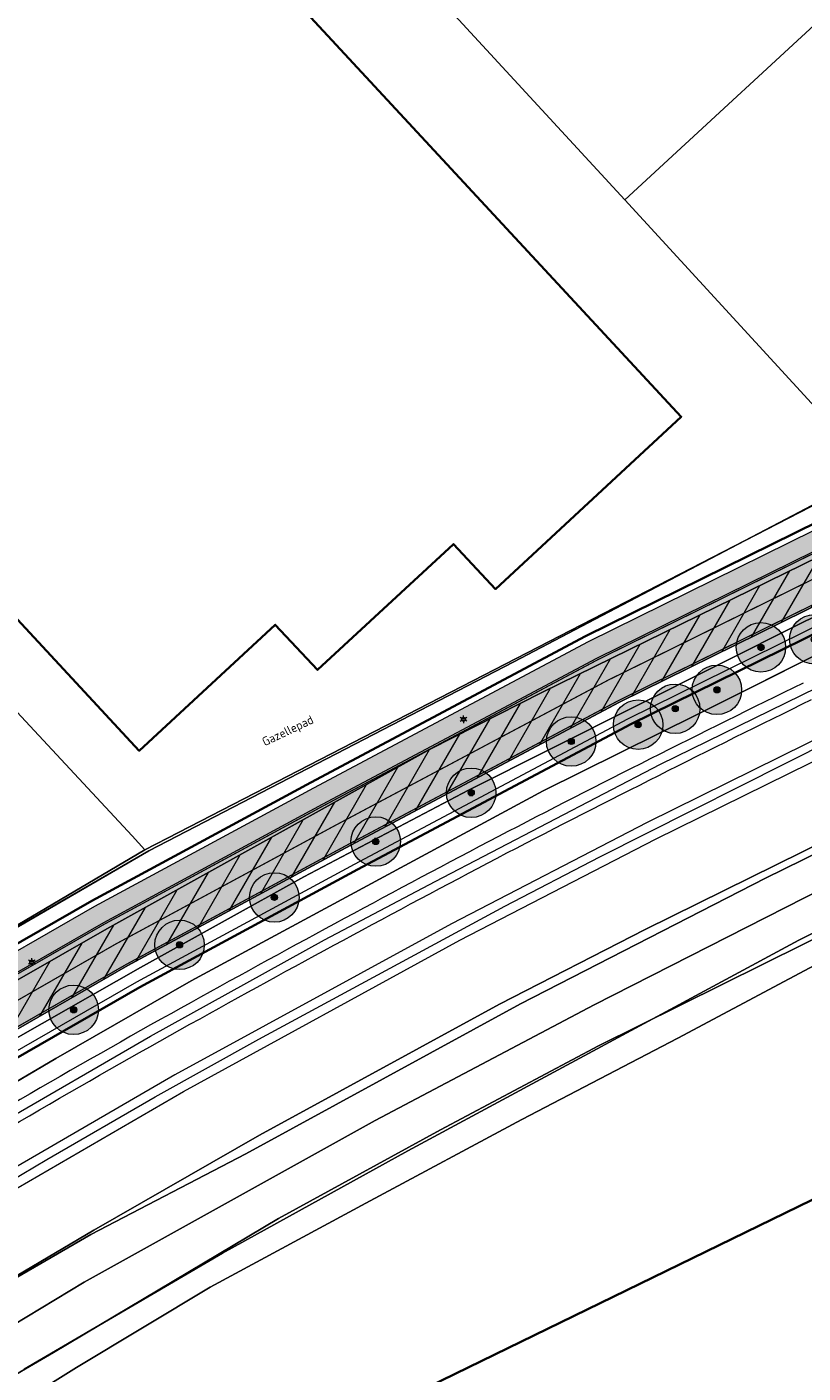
# Model space of a CAD drawing. Header units: metres. Extents: x 163628 to 167676, y 402708 to 405373.
# Tile 37 of 256: x 164325 to 164388, y 403335 to 403444. Entities that reach past the tile are written whole.
import ezdxf
from ezdxf.enums import TextEntityAlignment as Align

# ---------------------------------------------------------------- set-up
doc = ezdxf.new("R2010")
doc.units = ezdxf.units.M
doc.linetypes.add('X-CA190022.004-UO-DWM_Snelfietsroute$0$1-2', pattern=[3, 0, -2, 1])
doc.layers.get('0').update_dxf_attribs({"lineweight": 25})
doc.layers.add('X-CA190022.004-UO-ARC_Arcering$0$N-GV-GR-GRAS-A-200 GRASMENGSEL 01 KRUIDENMENGSEL', color=44, linetype='Continuous', lineweight=18, transparency=0.5)
doc.layers.add('X-CA190022.004-UO-ARC_Arcering$0$N-WE-VH-VERHARDING_ASFALT_ROOD-A', color=232, linetype='Continuous', lineweight=0, transparency=0.5)
for name, color, linetype, lineweight in [('X-CA190022.004-UO-ARC_Arcering$0$N-WE-VH-VERHARDINGS_DEKLAAGVERVANGING-A', 250, 'Continuous', 20), ('X-CA190022.004-UO-BGT_Ondergrond$0$GE_201_SHDHek_Lijn_GEM', 253, 'X-CA190022.004-UO-BGT_Ondergrond$0$Hekwerk', 9), ('X-CA190022.004-UO-BGT_Ondergrond$0$GE_244_Taludlijn_Lijn_GEM', 253, 'Continuous', 9), ('X-CA190022.004-UO-BGT_Ondergrond$0$GE_251_SPRTrein_as_Lijn_GEM', 253, 'Continuous', 9), ('X-CA190022.004-UO-BGT_Ondergrond$0$GE_316_WGDFietspad_Vlak_GEM', 253, 'Continuous', 9), ('X-CA190022.004-UO-BGT_Ondergrond$0$GE_367_OWGBerm_groenvoorziening_grasenk_GEM', 253, 'Continuous', 9), ('X-CA190022.004-UO-BGT_Ondergrond$0$GE_401_OTDErf_Vlak_GEM', 253, 'Continuous', 9), ('X-CA190022.004-UO-BGT_Ondergrond$0$GE_421_OTDHalfverhard_gravel_Vlak_GEM', 253, 'Continuous', 9), ('X-CA190022.004-UO-BGT_Ondergrond$0$GE_504_WTDWaterloop_sloot_Vlak_GEM', 253, 'Continuous', 9), ('X-CA190022.004-UO-BGT_Ondergrond$0$GE_541_OWTOever_slootkant_Vlak_GEM', 253, 'Continuous', 9), ('X-CA190022.004-UO-BGT_Ondergrond$0$GE_601_PNDgrondvlakpand_Vlak_MV_GEM', 34, 'Continuous', 35), ('X-CA190022.004-UO-BGT_Ondergrond$0$GE_861_PALLichtmast_Punt_GEM', 253, 'Continuous', 9), ('X-CA190022.004-UO-DWM_Snelfietsroute$0$B-WE-VH-KANTVERHARDING-G', 60, 'Continuous', 18), ('X-CA190022.004-UO-DWM_Snelfietsroute$0$N-WE-GW-BERM-G', 90, 'Continuous', 18), ('X-CA190022.004-UO-DWM_Snelfietsroute$0$N-WE-VH-KANTVERHARDING-G', 7, 'Continuous', 18), ('X-CA190022.004-UO-DWM_Snelfietsroute$0$N-WE-VW-MARKERING_LANGS_STREEP_12-G', 7, 'X-CA190022.004-UO-DWM_Snelfietsroute$0$1-2', 35), ('X-CA190022.004-UO-DWM_Snelfietsroute$0$N-WE-VW-MARKERING_LANGS_STREEP_DOORGETROKKEN_010-G', 7, 'Continuous', 18), ('X-CA190022.004-UO-GZM_Werkgrens_v0.1$0$N-WE-KG-GRENS_SYSTEEMGRENS-G', 7, 'X-CA190022.004-UO-GZM_Werkgrens_v0.1$0$KG-OG', 35), ('X-CA190022.004-UO-KAD_Percelen$0$B-WE-KG-GRENS_PERCEEL-GV', 150, 'Continuous', 9), ('X-CA190022.004-UO-TXT_Tekst 1op200$0$X-XX-AL-T35', 7, 'Continuous', 35)]:
    doc.layers.add(name, color=color, linetype=linetype, lineweight=lineweight)
doc.layers.add('X-CA190022.004-UO-DWM_Beplanting$0$B-WE-GR-BOOM-S AFKOMSTIG UIT BOMENBESTAND GEMEENTE', color=252, linetype='Continuous')
doc.layers.add('X-CA190022.004-UO-DWM_Beplanting$0$N-GV-GR-GRAS-A-200', color=7, linetype='Continuous')
doc.styles.add('X-CA190022.004-UO-BGT_Ondergrond$0$NLCS-ISO', font='NLCS-ISO.ttf')
doc.styles.add('X-CA190022.004-UO-TXT_Tekst 1op200$0$NLCS-ISO-M200-T35', font='NLCS-ISO.ttf', dxfattribs={"height": 0.7})
doc.linetypes.add('X-CA190022.004-UO-BGT_Ondergrond$0$Hekwerk', pattern='A,5,-1.5,[2,dgnlstyle-Veghel.shx,S=0.007937,R=0,X=0,Y=0],-1.5', length=8)
doc.linetypes.add('X-CA190022.004-UO-GZM_Werkgrens_v0.1$0$KG-OG', pattern='A,5.5,-1.5,[2,NLCS.SHX,S=0.5,R=0,X=0,Y=0],-1.5', length=8.5)

# ---------------------------------------------------------------- blocks, each defined once
blk = doc.blocks.new('X-CA190022.004-UO-BGT_Ondergrond$0$N-SIE-WEG_LICHTMAST-SO')
h = blk.add_hatch(color=256)
h.paths.add_polyline_path([(1.16, 0.5, 0.658505), (-1.16, 0.5)])
h.paths.add_polyline_path([(-1.16, -0.5, 0.658505), (1.16, -0.5)])
at = {"flags": 128}
for points in [[(-2.19, 1.27), (-1.1, 0.63)], [(-1.16, 0.5), (1.16, 0.5)], [(0, 1.27), (0, 2.53)], [(1.1, 0.63), (2.19, 1.27)], [(-2.19, -1.27), (-1.1, -0.63)], [(-1.16, -0.5), (1.16, -0.5)], [(0, -1.27), (0, -2.53)], [(2.19, -1.27), (1.1, -0.63)]]:
    blk.add_lwpolyline(points, dxfattribs=at)
at = {"ltscale": 0.5}
blk.add_circle((0, 0), 1.27, dxfattribs=at)
at = {"style": 'X-CA190022.004-UO-BGT_Ondergrond$0$NLCS-ISO'}
blk.add_attdef('TYPE', text='', height=1.8, dxfattribs=at).set_placement((0, 2.53), align=Align.BOTTOM_CENTER)
blk = doc.blocks.new('X-CA190022.004-UO-BGT_Ondergrond$0$IMGEOLichtmastpaal')
at = {"xscale": 5, "yscale": 5, "zscale": 5}
blk.add_blockref('X-CA190022.004-UO-BGT_Ondergrond$0$N-SIE-WEG_LICHTMAST-SO', (0, 6.4), dxfattribs=at)
blk = doc.blocks.new('X-CA190022.004-UO-DWM_Beplanting$0$SGR-BOOM_01-SO')
at = {"linetype": 'ByBlock', "lineweight": 18}
h = blk.add_hatch(color=0, dxfattribs=at)
h.dxf.hatch_style = 1
edge = h.paths.add_edge_path()
edge.add_arc((0, 0), 0.25, 0, 360)
at = {"color": 0, "linetype": 'ByBlock', "lineweight": 18}
for radius in [2, 0.25]:
    blk.add_circle((0, 0), radius, dxfattribs=at)
blk = doc.blocks.new('X-CA190022.004-UO-DWM_Beplanting$0$IMGEOBoom')
at = {"transparency": 33554457}
h = blk.add_hatch(color=256, dxfattribs=at)
h.dxf.hatch_style = 1
edge = h.paths.add_edge_path()
edge.add_arc((0, 0), 100, 0, 360)
edge = h.paths.add_edge_path(flags=17)
edge.add_arc((0, 0), 12.5, 0, 360)
h = blk.add_hatch()
h.set_pattern_fill('ANGLE', color=256)
h.set_pattern_definition([(0, (0, 0), (0, 6.985), [5.08, -1.905]), (90, (0, 0), (-6.985, 4e-16), [5.08, -1.905])])
edge = h.paths.add_edge_path(flags=17)
edge.add_arc((0, 0), 12.5, 0, 360)
at = {"layer": 'X-CA190022.004-UO-DWM_Beplanting$0$N-GV-GR-GRAS-A-200'}
h = blk.add_hatch(color=256, dxfattribs=at)
h.dxf.hatch_style = 1
edge = h.paths.add_edge_path(flags=17)
edge.add_arc((0, 0), 12.5, 0, 360)
at = {"xscale": 50, "yscale": 50, "zscale": 50}
blk.add_blockref('X-CA190022.004-UO-DWM_Beplanting$0$SGR-BOOM_01-SO', (0, 0), dxfattribs=at)

msp = doc.modelspace()

# ---------------------------------------------------------------- hatches: boundary and pattern name
at = {"layer": 'X-CA190022.004-UO-ARC_Arcering$0$N-GV-GR-GRAS-A-200 GRASMENGSEL 01 KRUIDENMENGSEL'}
h = msp.add_hatch(dxfattribs=at)
h.set_pattern_fill('AGR-GRAS_02-SO', color=256, scale=0.1, pattern_type=2)
h.set_pattern_definition([(0, (0, 0), (1, 1), [0.25, -0.75]), (0, (0.55, 0.6), (1, 1), [0.25, -0.75]), (90, (0.1, 0.35), (-1, 1), [0.25, -0.75]), (90, (0.5, 0.7), (-1, 1), [0.25, -0.75]), (45, (0.2, 0.7), (0, 1), [0.25, -1.164213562]), (135, (0.55, 0), (-1, 0), [0.25, -1.164213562]), (26.5650512, (0.25, 0.3), (1, 4e-10), [0.25, -1.986067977]), (26.5650512, (0.7, 0.8), (1, 4e-10), [0.25, -1.986067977]), (63.43494882, (0.7, 0), (5e-11, 1), [0.25, -1.986067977]), (63.43494882, (0.25, 0.45), (5e-11, 1), [0.25, -1.986067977]), (63.43494882, (0.6, 0.2), (5e-11, 1), [0.25, -1.986067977]), (116.5650512, (0, 0.55), (-4e-10, 1), [0.25, -1.986067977]), (153.43494882, (0.2, 0.15), (-1, 5e-11), [0.25, -1.986067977])])
edge = h.paths.add_edge_path()
edge.add_line((164426.617, 403420.12), (164425.948, 403421.459))
edge.add_line((164425.948, 403421.459), (164396.651, 403407.199))
edge.add_line((164396.651, 403407.199), (164370.322, 403394.225))
edge.add_line((164370.322, 403394.225), (164348.121, 403382.407))
edge.add_line((164348.121, 403382.407), (164330.425, 403372.846))
edge.add_line((164330.425, 403372.846), (164319.162, 403366.391))
edge.add_line((164319.162, 403366.391), (164296.168, 403352.517))
edge.add_line((164296.168, 403352.517), (164273.361, 403337.807))
edge.add_line((164273.361, 403337.807), (164265.474, 403332.533))
edge.add_line((164265.474, 403332.533), (164256.88, 403326.629))
edge.add_line((164256.88, 403326.629), (164249.633, 403321.48))
edge.add_line((164249.633, 403321.48), (164244.343, 403317.721))
edge.add_line((164244.343, 403317.721), (164240.156, 403314.657))
edge.add_line((164240.156, 403314.657), (164232.707, 403309.203))
edge.add_line((164232.707, 403309.203), (164214.782, 403295.659))
edge.add_line((164214.782, 403295.659), (164201.6, 403285.197))
edge.add_arc((164265.938, 403204.125), 103.5, 128.43539, 130.6698)
edge.add_line((164198.488, 403282.627), (164199.761, 403281.076))
edge.add_line((164199.761, 403281.076), (164205.032, 403285.787))
edge.add_arc((164271.675, 403211.231), 100, 128.43539, 131.79221, ccw=False)
edge.add_line((164209.512, 403289.561), (164215.701, 403294.473))
edge.add_line((164215.701, 403294.473), (164233.603, 403308))
edge.add_line((164233.603, 403308), (164241.042, 403313.446))
edge.add_line((164241.042, 403313.446), (164245.22, 403316.504))
edge.add_line((164245.22, 403316.504), (164250.502, 403320.258))
edge.add_line((164250.502, 403320.258), (164257.739, 403325.399))
edge.add_line((164257.739, 403325.399), (164266.316, 403331.291))
edge.add_line((164266.316, 403331.291), (164274.184, 403336.553))
edge.add_line((164274.184, 403336.553), (164296.962, 403351.244))
edge.add_line((164296.962, 403351.244), (164319.922, 403365.098))
edge.add_line((164319.922, 403365.098), (164331.155, 403371.535))
edge.add_line((164331.155, 403371.535), (164348.829, 403381.085))
edge.add_line((164348.829, 403381.085), (164371.006, 403392.89))
edge.add_line((164371.006, 403392.89), (164397.311, 403405.852))
edge.add_line((164397.311, 403405.852), (164426.617, 403420.12))
at = {"layer": 'X-CA190022.004-UO-ARC_Arcering$0$N-WE-VH-VERHARDING_ASFALT_ROOD-A'}
h = msp.add_hatch(color=256, dxfattribs=at)
h.dxf.hatch_style = 1
edge = h.paths.add_edge_path()
edge.add_line((164205.032, 403285.787), (164199.761, 403281.076))
edge.add_line((164199.761, 403281.076), (164215.89, 403293.75))
edge.add_line((164215.89, 403293.75), (164233.83, 403307.49))
edge.add_line((164233.83, 403307.49), (164241.48, 403312.985))
edge.add_line((164241.48, 403312.985), (164250.861, 403319.723))
edge.add_line((164250.861, 403319.723), (164258.18, 403324.98))
edge.add_line((164258.18, 403324.98), (164274.64, 403336.2))
edge.add_line((164274.64, 403336.2), (164297.05, 403350.58))
edge.add_line((164297.05, 403350.58), (164320.04, 403364.53))
edge.add_line((164320.04, 403364.53), (164331.41, 403371.01))
edge.add_line((164331.41, 403371.01), (164357.53, 403385.53))
edge.add_line((164357.53, 403385.53), (164366.62, 403390.14))
edge.add_line((164366.62, 403390.14), (164389.014, 403401.122))
edge.add_line((164389.014, 403401.122), (164392.63, 403402.895))
edge.add_line((164392.63, 403402.895), (164397.33, 403405.2))
edge.add_line((164397.33, 403405.2), (164426.876, 403419.598))
edge.add_line((164426.876, 403419.598), (164426.617, 403420.12))
edge.add_line((164426.617, 403420.12), (164397.311, 403405.852))
edge.add_line((164397.311, 403405.852), (164371.006, 403392.89))
edge.add_line((164371.006, 403392.89), (164348.829, 403381.085))
edge.add_line((164348.829, 403381.085), (164331.155, 403371.535))
edge.add_line((164331.155, 403371.535), (164319.922, 403365.098))
edge.add_line((164319.922, 403365.098), (164296.962, 403351.244))
edge.add_line((164296.962, 403351.244), (164274.184, 403336.553))
edge.add_line((164274.184, 403336.553), (164266.316, 403331.291))
edge.add_line((164266.316, 403331.291), (164257.739, 403325.399))
edge.add_line((164257.739, 403325.399), (164250.502, 403320.258))
edge.add_line((164250.502, 403320.258), (164245.22, 403316.504))
edge.add_line((164245.22, 403316.504), (164241.042, 403313.446))
edge.add_line((164241.042, 403313.446), (164233.603, 403308))
edge.add_line((164233.603, 403308), (164215.701, 403294.473))
edge.add_line((164215.701, 403294.473), (164209.512, 403289.561))
edge.add_arc((164271.675, 403211.231), 100, 128.43539, 131.79221)
h = msp.add_hatch(color=256, dxfattribs=at)
h.dxf.hatch_style = 1
edge = h.paths.add_edge_path()
edge.add_line((164260.03, 403322.12), (164268.56, 403327.98))
edge.add_line((164268.56, 403327.98), (164276.38, 403333.21))
edge.add_line((164276.38, 403333.21), (164299.08, 403347.85))
edge.add_line((164299.08, 403347.85), (164321.95, 403361.65))
edge.add_line((164321.95, 403361.65), (164333.1, 403368.04))
edge.add_line((164333.1, 403368.04), (164350.72, 403377.56))
edge.add_line((164350.72, 403377.56), (164372.83, 403389.33))
edge.add_line((164372.83, 403389.33), (164399.07, 403402.26))
edge.add_line((164399.07, 403402.26), (164428.406, 403416.543))
edge.add_line((164428.406, 403416.543), (164426.876, 403419.598))
edge.add_line((164426.876, 403419.598), (164397.33, 403405.2))
edge.add_line((164397.33, 403405.2), (164392.63, 403402.895))
edge.add_line((164392.63, 403402.895), (164389.014, 403401.122))
edge.add_line((164389.014, 403401.122), (164366.62, 403390.14))
edge.add_line((164366.62, 403390.14), (164357.53, 403385.53))
edge.add_line((164357.53, 403385.53), (164331.41, 403371.01))
edge.add_line((164331.41, 403371.01), (164320.04, 403364.53))
edge.add_line((164320.04, 403364.53), (164297.05, 403350.58))
edge.add_line((164297.05, 403350.58), (164274.64, 403336.2))
edge.add_line((164274.64, 403336.2), (164258.18, 403324.98))
edge.add_line((164258.18, 403324.98), (164250.861, 403319.723))
edge.add_line((164250.861, 403319.723), (164241.48, 403312.985))
edge.add_line((164241.48, 403312.985), (164233.83, 403307.49))
edge.add_line((164233.83, 403307.49), (164215.89, 403293.75))
edge.add_line((164215.89, 403293.75), (164199.772, 403281.084))
edge.add_line((164199.772, 403281.084), (164199.761, 403281.075))
edge.add_line((164199.761, 403281.075), (164201.964, 403278.372))
edge.add_arc((164265.803, 403204.017), 98, 128.43539, 130.64892, ccw=False)
edge.add_line((164204.884, 403280.782), (164218.15, 403291.31))
edge.add_line((164218.15, 403291.31), (164235.99, 403304.79))
edge.add_line((164235.99, 403304.79), (164243.405, 403310.219))
edge.add_line((164243.405, 403310.219), (164247.56, 403313.26))
edge.add_line((164247.56, 403313.26), (164252.819, 403316.997))
edge.add_line((164252.819, 403316.997), (164260.03, 403322.12))
at = {"layer": 'X-CA190022.004-UO-ARC_Arcering$0$N-WE-VH-VERHARDINGS_DEKLAAGVERVANGING-A'}
h = msp.add_hatch(dxfattribs=at)
h.set_pattern_fill('AVH-ASFALT_B', color=256, angle=15, pattern_type=2)
h.set_pattern_definition([(60, (0, 0), (-1.2990381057, 0.75), [])])
h.paths.add_polyline_path([(164260.03, 403322.12), (164268.56, 403327.98), (164276.38, 403333.21), (164299.08, 403347.85), (164321.95, 403361.65), (164333.1, 403368.04), (164350.72, 403377.56), (164372.83, 403389.33), (164399.07, 403402.26), (164428.392, 403416.535), (164426.876, 403419.598), (164397.33, 403405.2), (164392.63, 403402.895), (164389.014, 403401.122), (164366.62, 403390.14), (164357.53, 403385.53), (164331.41, 403371.01), (164320.04, 403364.53), (164297.05, 403350.58), (164274.64, 403336.2), (164258.18, 403324.98), (164250.861, 403319.723), (164241.48, 403312.985), (164233.83, 403307.49), (164215.89, 403293.75), (164199.772, 403281.084), (164199.761, 403281.075), (164201.916, 403278.427), (164218.15, 403291.31), (164235.99, 403304.79), (164243.405, 403310.219), (164247.56, 403313.26), (164252.819, 403316.997)])

# ---------------------------------------------------------------- linework, layer by layer
at = {"layer": 'X-CA190022.004-UO-BGT_Ondergrond$0$GE_201_SHDHek_Lijn_GEM'}
for p, q in [((164390.724, 403406.448), (164387.358, 403404.682)), ((164387.358, 403404.682), (164364.293, 403392.58)), ((164364.293, 403392.58), (164334.793, 403377.305)), ((164298.889, 403356.556), (164334.793, 403377.305))]:
    msp.add_line(p, q, dxfattribs=at)
at = {"layer": 'X-CA190022.004-UO-BGT_Ondergrond$0$GE_244_Taludlijn_Lijn_GEM'}
for p, q in [((164393.255, 403395.423), (164379.112, 403388.334)), ((164379.112, 403388.334), (164366.676, 403382.161)), ((164366.676, 403382.161), (164338.225, 403366.811)), ((164338.225, 403366.811), (164327.291, 403360.547)), ((164327.291, 403360.547), (164306.875, 403348.529))]:
    msp.add_line(p, q, dxfattribs=at)
at = {"layer": 'X-CA190022.004-UO-BGT_Ondergrond$0$GE_251_SPRTrein_as_Lijn_GEM'}
for p, q in [((164376.138, 403384.314), (164401.452, 403396.727)), ((164402.38, 403393.08), (164375.07, 403379.6)), ((164375.73, 403378.27), (164404.05, 403392.21)), ((164371.252, 403376.822), (164391.745, 403387.167)), ((164357.934, 403374.849), (164376.138, 403384.314)), ((164375.07, 403379.6), (164359.26, 403371.41)), ((164359.94, 403370.09), (164375.73, 403378.27)), ((164363.56, 403372.856), (164371.252, 403376.822)), ((164349.002, 403370.113), (164357.934, 403374.849)), ((164343.685, 403362.105), (164363.56, 403372.856)), ((164359.26, 403371.41), (164336.9, 403359.22)), ((164334.917, 403362.328), (164349.002, 403370.113)), ((164337.59, 403357.87), (164359.94, 403370.09)), ((164316.649, 403351.747), (164334.917, 403362.328)), ((164335.298, 403357.438), (164343.685, 403362.105)), ((164336.9, 403359.22), (164319.39, 403349.06)), ((164320.13, 403347.75), (164337.59, 403357.87)), ((164326.564, 403352.38), (164335.298, 403357.438)), ((164319.9, 403348.447), (164326.564, 403352.38))]:
    msp.add_line(p, q, dxfattribs=at)
for centre, radius, start, end in [((164925.145, 402292.772), 1222.583, 116.079785, 117.371885), ((164901.043, 402352.322), 1158.634, 117.667392, 119.063343), ((164694.206, 402723.167), 734.01, 119.012989, 121.346459)]:
    msp.add_arc(centre, radius, start, end, dxfattribs=at)
at = {"layer": 'X-CA190022.004-UO-BGT_Ondergrond$0$GE_251_SPRTrein_as_Lijn_GEM', "extrusion": (0, 0, -1)}
for centre, radius, start, end in [((-164921.519, 402299.91), 1213.078, 62.625398, 63.926335), ((-164901.935, 402350.657), 1159.024, 60.93806, 62.331573), ((-164694.789, 402722.208), 733.63, 58.653387, 60.983588)]:
    msp.add_arc(centre, radius, start, end, dxfattribs=at)
at = {"layer": 'X-CA190022.004-UO-BGT_Ondergrond$0$GE_316_WGDFietspad_Vlak_GEM', "flags": 128}
for points in [[(164320.04, 403364.53), (164331.41, 403371.01), (164357.53, 403385.53), (164366.62, 403390.14), (164389.014, 403401.122), (164392.63, 403402.895), (164397.33, 403405.2), (164445.43, 403428.64), (164451.991, 403431.556), (164460.333, 403435.32), (164470.225, 403439.862)], [(164446.97, 403425.58), (164399.07, 403402.26), (164372.83, 403389.33), (164350.72, 403377.56), (164333.1, 403368.04), (164321.95, 403361.65)]]:
    msp.add_lwpolyline(points, dxfattribs=at)
at = {"layer": 'X-CA190022.004-UO-BGT_Ondergrond$0$GE_367_OWGBerm_groenvoorziening_grasenk_GEM', "flags": 128}
for points in [[(164130.346, 403241.79), (164158.219, 403255.139), (164171.084, 403263.999), (164179.494, 403270.177), (164194.84, 403282.196), (164211.087, 403295.268), (164231.111, 403310.634), (164235.52, 403313.512), (164245.67, 403321.126), (164272.398, 403339.903), (164288.143, 403349.736), (164298.889, 403356.556), (164334.793, 403377.305), (164364.293, 403392.58), (164387.358, 403404.682), (164390.724, 403406.448), (164393.105, 403407.697), (164407.616, 403414.349), (164425.803, 403423.104), (164434.433, 403427.217), (164453.635, 403436.286), (164460.737, 403439.749), (164463.143, 403440.873), (164465.039, 403441.76)], [(164136.762, 403226.328), (164137.681, 403227.058), (164154.717, 403240.595), (164179.581, 403260.655), (164183.17, 403263.55), (164218.15, 403291.31), (164235.99, 403304.79), (164243.405, 403310.219), (164247.56, 403313.26), (164252.819, 403316.997), (164260.03, 403322.12), (164268.56, 403327.98), (164276.38, 403333.21), (164299.08, 403347.85), (164321.95, 403361.65), (164333.1, 403368.04), (164350.72, 403377.56), (164372.83, 403389.33), (164399.07, 403402.26), (164446.97, 403425.58), (164458.26, 403430.62), (164461.749, 403432.244), (164473.316, 403437.484)], [(164453.447, 403426.482), (164418.343, 403407.883), (164405.774, 403401.616), (164393.255, 403395.423), (164379.112, 403388.334), (164366.676, 403382.161), (164338.225, 403366.811), (164327.291, 403360.547), (164306.875, 403348.529), (164295.285, 403341.33), (164281.893, 403332.496), (164265.634, 403321.347), (164239.848, 403303.124), (164224.258, 403291.345), (164208.266, 403279.037), (164194.822, 403268.535), (164179.256, 403255.889), (164165.951, 403244.025), (164160.088, 403238.658), (164155.081, 403234.074), (164150.561, 403230.11), (164146.709, 403226.642), (164139.364, 403219.716), (164136.597, 403223.292)], [(164389.014, 403401.122), (164366.62, 403390.14), (164357.53, 403385.53), (164331.41, 403371.01), (164320.04, 403364.53), (164297.05, 403350.58), (164274.64, 403336.2), (164258.18, 403324.98), (164250.861, 403319.723), (164241.48, 403312.985), (164233.83, 403307.49), (164215.89, 403293.75), (164180.78, 403266.16), (164177.34, 403263.403), (164135.461, 403229.835)]]:
    msp.add_lwpolyline(points, dxfattribs=at)
at = {"layer": 'X-CA190022.004-UO-BGT_Ondergrond$0$GE_401_OTDErf_Vlak_GEM', "flags": 128}
for points in [[(164434.276, 403477.925), (164461.218, 403445.485), (164460.688, 403445.214), (164463.143, 403440.873), (164460.737, 403439.749), (164453.635, 403436.286), (164434.433, 403427.217), (164425.803, 403423.104), (164407.616, 403414.349), (164393.105, 403407.697), (164390.724, 403406.448), (164387.358, 403404.682), (164364.293, 403392.58), (164334.793, 403377.305), (164298.889, 403356.556)], [(164324.941, 403472.921), (164328.248, 403469.259), (164326.527, 403467.702), (164377.823, 403412.386)], [(164377.823, 403412.386), (164362.8, 403398.461), (164359.407, 403402.101), (164348.416, 403391.933), (164345.006, 403395.58), (164334.018, 403385.402), (164286.097, 403437.089), (164297.464, 403447.604), (164300.856, 403443.981), (164309.119, 403451.645), (164306.521, 403454.412), (164307.826, 403458.598), (164306.585, 403458.988), (164306.434, 403458.565)], [(164318.271, 403328.928), (164328.944, 403335.567), (164339.738, 403342.06), (164352.683, 403349.048), (164364.941, 403355.617), (164377.549, 403362.178), (164391.056, 403369.382), (164407.491, 403377.871), (164427.97, 403388.858), (164441.975, 403395.917), (164452.283, 403401.37), (164453.126, 403403.335), (164455.882, 403405.808), (164461.191, 403409.172), (164471.709, 403413.607), (164476.252, 403415.868), (164480.879, 403417.646)], [(164459.34, 403244.36), (164458.98, 403249.35), (164451.064, 403357.976), (164450.697, 403362.962), (164410.791, 403360.027), (164331.744, 403321.501), (164292.812, 403296.784), (164225.762, 403249.94), (164227.415, 403227.365)]]:
    msp.add_lwpolyline(points, dxfattribs=at)
at = {"layer": 'X-CA190022.004-UO-BGT_Ondergrond$0$GE_421_OTDHalfverhard_gravel_Vlak_GEM', "flags": 128}
for points in [[(164165.951, 403244.025), (164179.256, 403255.889), (164194.822, 403268.535), (164208.266, 403279.037), (164224.258, 403291.345), (164239.848, 403303.124), (164265.634, 403321.347), (164281.893, 403332.496), (164295.285, 403341.33), (164306.875, 403348.529), (164327.291, 403360.547), (164338.225, 403366.811), (164366.676, 403382.161), (164379.112, 403388.334), (164393.255, 403395.423), (164405.774, 403401.616), (164418.343, 403407.883), (164453.447, 403426.482), (164456.675, 403428.038), (164465.477, 403431.918), (164467.948, 403432.656), (164471.335, 403432.326), (164477.915, 403429.509), (164481.182, 403421.899)], [(164404.334, 403384.783), (164384.642, 403375.1), (164364.838, 403364.953), (164342.639, 403352.83), (164330.106, 403346.329), (164315.411, 403337.796), (164302.589, 403329.694), (164285.963, 403319.072), (164259.141, 403300.844), (164240.695, 403287.173), (164226.591, 403277.023), (164223.622, 403274.491), (164224.049, 403271.077), (164224.138, 403270.362), (164225.375, 403268.806), (164226.075, 403268.805), (164227.824, 403268.802), (164227.882, 403268.47), (164227.888, 403268.434), (164227.015, 403267.798), (164221.145, 403263.518), (164216.401, 403260.06), (164212.253, 403256.524), (164173.052, 403207.658)]]:
    msp.add_lwpolyline(points, dxfattribs=at)
at = {"layer": 'X-CA190022.004-UO-BGT_Ondergrond$0$GE_504_WTDWaterloop_sloot_Vlak_GEM', "flags": 128}
for points in [[(164306.38, 403328.462), (164329.572, 403342.458), (164353.085, 403355.54), (164370.775, 403364.872), (164389.322, 403374.292), (164407.628, 403383.327), (164425.126, 403392.066), (164436.189, 403397.516), (164440.108, 403399.462), (164441.025, 403397.721), (164431.907, 403393.079), (164418.83, 403386.562), (164404.407, 403378.75), (164387.325, 403370.106)], [(164387.325, 403370.106), (164355.733, 403353.081), (164340.757, 403344.812), (164324.724, 403335.424)]]:
    msp.add_lwpolyline(points, dxfattribs=at)
at = {"layer": 'X-CA190022.004-UO-BGT_Ondergrond$0$GE_541_OWTOever_slootkant_Vlak_GEM', "flags": 128}
for points in [[(164315.411, 403337.796), (164330.106, 403346.329), (164342.639, 403352.83), (164364.838, 403364.953), (164384.642, 403375.1), (164404.334, 403384.783), (164435.646, 403400.325), (164438.845, 403401.859), (164440.108, 403399.462), (164436.189, 403397.516), (164425.126, 403392.066), (164407.628, 403383.327), (164389.322, 403374.292), (164370.775, 403364.872), (164353.085, 403355.54), (164329.572, 403342.458), (164306.38, 403328.462)], [(164324.724, 403335.424), (164340.757, 403344.812), (164355.733, 403353.081), (164387.325, 403370.106), (164404.407, 403378.75), (164418.83, 403386.562), (164431.907, 403393.079), (164441.025, 403397.721), (164441.975, 403395.917)], [(164441.975, 403395.917), (164427.97, 403388.858), (164407.491, 403377.871), (164391.056, 403369.382), (164377.549, 403362.178), (164364.941, 403355.617), (164352.683, 403349.048), (164339.738, 403342.06), (164328.944, 403335.567), (164318.271, 403328.928)]]:
    msp.add_lwpolyline(points, dxfattribs=at)
at = {"layer": 'X-CA190022.004-UO-BGT_Ondergrond$0$GE_601_PNDgrondvlakpand_Vlak_MV_GEM', "flags": 128}
for points in [[(164324.941, 403472.921), (164328.248, 403469.259), (164326.527, 403467.702), (164377.823, 403412.386), (164362.8, 403398.461), (164359.407, 403402.101), (164348.416, 403391.933), (164345.006, 403395.58), (164334.018, 403385.402), (164286.097, 403437.089), (164297.464, 403447.604), (164300.856, 403443.981), (164309.119, 403451.645), (164306.521, 403454.412), (164307.826, 403458.598), (164306.585, 403458.988), (164306.434, 403458.565)], [(164451.064, 403357.976), (164458.98, 403249.35), (164459.34, 403244.36), (164453.748, 403243.95), (164453.34, 403243.92), (164337.868, 403235.458), (164335.639, 403265.866), (164304.86, 403263.604), (164305.46, 403255.426), (164303.66, 403253.318), (164305.028, 403234.668), (164297.717, 403234.125), (164297.797, 403232.527), (164272.587, 403230.678), (164261.787, 403229.886), (164227.415, 403227.365), (164225.762, 403249.94), (164292.812, 403296.784), (164331.744, 403321.501), (164410.791, 403360.027), (164450.697, 403362.962), (164451.064, 403357.976)]]:
    msp.add_lwpolyline(points, dxfattribs=at)
at = {"layer": 'X-CA190022.004-UO-DWM_Snelfietsroute$0$B-WE-VH-KANTVERHARDING-G', "flags": 128}
msp.add_lwpolyline([(164426.876, 403419.598), (164397.33, 403405.2), (164392.63, 403402.895), (164389.014, 403401.122), (164366.62, 403390.14), (164357.53, 403385.53), (164331.41, 403371.01), (164320.04, 403364.53), (164297.05, 403350.58), (164274.64, 403336.2), (164258.18, 403324.98), (164250.861, 403319.723), (164241.48, 403312.985), (164233.83, 403307.49), (164215.89, 403293.75), (164199.761, 403281.076)], dxfattribs=at)
msp.add_lwpolyline([(164201.986, 403278.39, -0.0095851), (164204.884, 403280.782), (164218.15, 403291.31), (164235.99, 403304.79), (164243.405, 403310.219), (164247.56, 403313.26), (164252.819, 403316.997), (164260.03, 403322.12), (164268.56, 403327.98), (164276.38, 403333.21), (164299.08, 403347.85), (164321.95, 403361.65), (164333.1, 403368.04), (164350.72, 403377.56), (164372.83, 403389.33), (164399.07, 403402.26), (164428.407, 403416.543)], format="xyb", dxfattribs=at)
at = {"layer": 'X-CA190022.004-UO-DWM_Snelfietsroute$0$N-WE-GW-BERM-G', "flags": 128}
for points in [[(164198.488, 403282.627, -0.0097498), (164201.6, 403285.197), (164214.782, 403295.659), (164232.707, 403309.203), (164240.156, 403314.657), (164244.343, 403317.721), (164249.633, 403321.48), (164256.88, 403326.629), (164265.474, 403332.533), (164273.361, 403337.807), (164296.168, 403352.517), (164319.162, 403366.391), (164330.425, 403372.846), (164348.121, 403382.407), (164370.322, 403394.225), (164396.651, 403407.199), (164426.052, 403421.511)], [(164202.941, 403277.234, -0.0096587), (164205.816, 403279.607), (164219.068, 403290.124), (164236.885, 403303.586), (164244.291, 403309.009), (164248.437, 403312.043), (164253.688, 403315.774), (164260.889, 403320.89), (164269.402, 403326.738), (164277.203, 403331.956), (164299.874, 403346.577), (164322.71, 403360.357), (164333.83, 403366.729), (164351.429, 403376.238), (164373.514, 403387.995), (164399.73, 403400.913), (164429.166, 403415.242)]]:
    msp.add_lwpolyline(points, format="xyb", dxfattribs=at)
at = {"layer": 'X-CA190022.004-UO-DWM_Snelfietsroute$0$N-WE-VH-KANTVERHARDING-G', "flags": 128}
msp.add_lwpolyline([(164199.761, 403281.076), (164205.032, 403285.787, -0.0146479), (164209.512, 403289.561), (164215.701, 403294.473), (164233.603, 403308), (164241.042, 403313.446), (164245.22, 403316.504), (164250.502, 403320.258), (164257.739, 403325.399), (164266.316, 403331.291), (164274.184, 403336.553), (164296.962, 403351.244), (164319.922, 403365.098), (164331.155, 403371.535), (164348.829, 403381.085), (164371.006, 403392.89), (164397.311, 403405.852), (164426.621, 403420.122)], format="xyb", dxfattribs=at)
at = {"layer": 'X-CA190022.004-UO-DWM_Snelfietsroute$0$N-WE-VW-MARKERING_LANGS_STREEP_12-G', "linetype": 'X-CA190022.004-UO-DWM_Snelfietsroute$0$1-2', "const_width": 0.1, "flags": 128}
msp.add_lwpolyline([(164200.717, 403279.928, -0.0099213), (164203.775, 403282.456), (164216.925, 403292.891), (164234.796, 403306.395), (164242.223, 403311.833), (164246.39, 403314.882), (164251.661, 403318.627), (164258.885, 403323.76), (164267.438, 403329.636), (164275.282, 403334.882), (164298.021, 403349.547), (164320.936, 403363.374), (164332.127, 403369.788), (164349.775, 403379.323), (164371.918, 403391.11), (164398.19, 403404.056), (164413.441, 403411.481)], format="xyb", dxfattribs=at)
at = {"layer": 'X-CA190022.004-UO-DWM_Snelfietsroute$0$N-WE-VW-MARKERING_LANGS_STREEP_DOORGETROKKEN_010-G', "const_width": 0.1, "flags": 128}
msp.add_lwpolyline([(164199.861, 403280.964), (164205.129, 403285.672, -0.0146479), (164209.609, 403289.447), (164215.793, 403294.354), (164233.692, 403307.879), (164241.131, 403313.325), (164245.308, 403316.383), (164250.589, 403320.135), (164257.825, 403325.276), (164266.4, 403331.167), (164274.266, 403336.428), (164297.042, 403351.117), (164319.998, 403364.969), (164331.227, 403371.404), (164348.9, 403380.953), (164371.074, 403392.757), (164397.376, 403405.718), (164426.786, 403420.033)], format="xyb", dxfattribs=at)
msp.add_lwpolyline([(164428.327, 403416.67), (164399.004, 403402.395), (164372.762, 403389.464), (164350.649, 403377.692), (164333.027, 403368.171), (164321.874, 403361.779), (164299.001, 403347.977), (164276.298, 403333.335), (164268.476, 403328.104), (164259.944, 403322.243), (164252.732, 403317.119), (164247.472, 403313.382), (164243.316, 403310.34), (164235.9, 403304.91), (164218.058, 403291.429), (164201.823, 403278.545)], dxfattribs=at)
at = {"layer": 'X-CA190022.004-UO-GZM_Werkgrens_v0.1$0$N-WE-KG-GRENS_SYSTEEMGRENS-G', "ltscale": 0.2, "flags": 128}
msp.add_lwpolyline([(164202.447, 403276.261, -0.0070141), (164204.684, 403278.194), (164207.732, 403280.631), (164216.351, 403287.471), (164219.004, 403289.434), (164219.375, 403289.729), (164237.184, 403303.185), (164244.587, 403308.605), (164248.73, 403311.638), (164253.977, 403315.367), (164261.175, 403320.48), (164269.682, 403326.324), (164277.478, 403331.538), (164300.139, 403346.153), (164322.964, 403359.926), (164334.073, 403366.292), (164351.665, 403375.797), (164373.742, 403387.55), (164399.95, 403400.464), (164429.28, 403414.743), (164430.124, 403415.141), (164430.948, 403415.506), (164431.777, 403415.846), (164432.615, 403416.161), (164433.462, 403416.453), (164434.316, 403416.72), (164435.176, 403416.962), (164436.043, 403417.179), (164436.306, 403417.259, -0.0998207), (164451.982, 403417.179, 0.1310872), (164471.53, 403420.948), (164482.533, 403426.243), (164490.693, 403418.8), (164492.586, 403419.707), (164495.404, 403416.53, -0.0101004), (164498.074, 403413.536), (164499.385, 403412.005), (164502.276, 403408.653), (164509.274, 403412.948), (164511.768, 403416.461), (164509.186, 403420.201, -0.1750361), (164509.321, 403422.135, -0.1801291), (164510.517, 403423.431), (164518.825, 403427.315), (164545.03, 403439.927), (164571.695, 403452.754), (164577.955, 403456.064), (164591.472, 403464.142), (164595.446, 403466.159), (164599.431, 403468.182), (164600.854, 403468.863), (164605.94, 403471.242), (164622.016, 403477.758), (164627.273, 403479.889), (164631.947, 403481.905), (164633.267, 403482.539, 0.0847777), (164642.609, 403485.38), (164759.332, 403541.386), (164770.974, 403544.815), (164773.272, 403545.397), (164787.887, 403542.29), (164789.899, 403542.38), (164793.252, 403543.048), (164800.24, 403546.814), (164803.671, 403549.366), (164804.774, 403550.36), (164806.983, 403547.387), (164807.907, 403546.199), (164811.87, 403549.281), (164810.953, 403550.46), (164809.512, 403552.406), (164808.343, 403553.575), (164810.024, 403555.089), (164807.827, 403558.012), (164809.834, 403559.516, 0.0871986), (164816.707, 403566.833, -0.1361887), (164825.151, 403574.239), (164897.952, 403609.34), (164931.093, 403625.32), (165054.784, 403684.96), (165123.155, 403717.926), (165148.566, 403730.033), (165175.654, 403740.478), (165188.146, 403744.824), (165187.632, 403748.092), (165185.258, 403754.932), (165180.038, 403753.689, 0.0278458), (165177.051, 403752.466), (165119.698, 403725.141), (165051.309, 403692.167), (164927.618, 403632.527), (164894.477, 403616.547), (164821.676, 403581.445, 0.1361887), (164810.016, 403571.218, -0.0871986), (164805.039, 403565.919), (164803.02, 403564.408), (164799.415, 403569.204), (164798.615, 403568.604), (164797.815, 403568.006), (164797.216, 403568.806), (164793.371, 403565.926), (164793.97, 403565.126), (164792.376, 403563.932), (164795.885, 403559.064, -0.2015476), (164780.097, 403554.057, 0.0756556), (164771.169, 403553.982, -0.0097546), (164764.075, 403552.536), (164754.286, 403547.799), (164747.474, 403544.606), (164708.34, 403525.583), (164686.218, 403515.365), (164675.148, 403509.865), (164663.524, 403504.258), (164644.327, 403495.071), (164639.493, 403492.723), (164638.201, 403492.127, -0.2018183), (164621.846, 403491.8, 0.2094979), (164598.58, 403490.973), (164556.157, 403470.566), (164536.299, 403461.008), (164516.318, 403451.408), (164508.232, 403447.512), (164500.187, 403443.642), (164497.203, 403443.008), (164495.09, 403442.274, 0.1307945), (164492.913, 403444.811), (164488.435, 403447.885), (164494.899, 403449.835), (164490.315, 403452.233), (164484.484, 403450.597, -0.0764268), (164479.748, 403454.723), (164478.799, 403455.857), (164474.918, 403452.962), (164457.343, 403473.566), (164451.257, 403468.374), (164465.519, 403451.653, -0.4842969), (164464.817, 403448.113), (164461.416, 403446.394), (164463.893, 403441.77), (164464.916, 403439.614), (164433.017, 403424.683, 0.0516596), (164425.3, 403421.703), (164396.431, 403407.648), (164370.094, 403394.67), (164347.884, 403382.848), (164330.182, 403373.283), (164318.908, 403366.822), (164295.903, 403352.941), (164273.086, 403338.225), (164265.193, 403332.947), (164256.594, 403327.039), (164249.344, 403321.888), (164244.05, 403318.127), (164239.86, 403315.06), (164232.409, 403309.604), (164214.476, 403296.054), (164201.289, 403285.589, 0.0121311), (164197.414, 403282.357)], format="xyb", close=True, dxfattribs=at)
at = {"layer": 'X-CA190022.004-UO-KAD_Percelen$0$B-WE-KG-GRENS_PERCEEL-GV', "flags": 128}
for points in [[(164311.58, 403496.822), (164264.282, 403453.13), (164282.37, 403433.616), (164324.83, 403387.806), (164333.442, 403378.516), (164334.483, 403377.392), (164337.189, 403378.787), (164393.545, 403407.844), (164388.35, 403413.494), (164373.258, 403429.906), (164359.209, 403445.155), (164345.484, 403460.052), (164342.041, 403463.786)], [(164414.532, 403468.035), (164392.43, 403447.617), (164373.258, 403429.906), (164388.35, 403413.494), (164393.545, 403407.844), (164395.494, 403408.832), (164443.895, 403432.527), (164450.635, 403435.456), (164461.223, 403440.276), (164464.658, 403441.585), (164430.171, 403482.483)], [(164378.303, 403462.866), (164359.209, 403445.155), (164373.258, 403429.906), (164392.43, 403447.617)], [(164334.483, 403377.392), (164333.442, 403378.516), (164324.83, 403387.806), (164282.37, 403433.616), (164264.282, 403453.13), (164234.727, 403425.796), (164273.326, 403384.211), (164282.069, 403374.792), (164299.052, 403356.496)], [(164467.899, 403234.987), (164456.621, 403388.359), (164455.852, 403398.81), (164455.428, 403404.573), (164439.548, 403397.62), (164439.743, 403395.067), (164420.417, 403385.713), (164397.764, 403374.75), (164371.136, 403361.559), (164358.377, 403354.762), (164345.274, 403347.596), (164327.091, 403336.771), (164317.093, 403330.96), (164302.186, 403321.636), (164284.985, 403310.301), (164267.784, 403298.445), (164251.857, 403287.067), (164235.818, 403275.048), (164214.13, 403258.511), (164217.745, 403216.986), (164299.737, 403222.886)]]:
    msp.add_lwpolyline(points, close=True, dxfattribs=at)
for points in [[(164320.335, 403360.055), (164334.113, 403367.893), (164347.324, 403375.205), (164360.621, 403382.207), (164387.566, 403395.736), (164459.04, 403430.474), (164469.708, 403435.65), (164464.658, 403441.585), (164461.223, 403440.276), (164450.635, 403435.456), (164443.895, 403432.527), (164395.494, 403408.832), (164393.545, 403407.844), (164337.189, 403378.787), (164334.483, 403377.392), (164299.052, 403356.496)], [(164316.027, 403338.203), (164330.341, 403346.655), (164343.747, 403354.336), (164363.145, 403364.918), (164374.895, 403370.972), (164408.841, 403387.712), (164466.349, 403415.367), (164460.276, 403427.915), (164459.04, 403430.474), (164387.566, 403395.736), (164360.621, 403382.207), (164347.324, 403375.205), (164334.113, 403367.893), (164320.335, 403360.055)], [(164317.093, 403330.96), (164327.091, 403336.771), (164345.274, 403347.596), (164358.377, 403354.762), (164371.136, 403361.559), (164397.764, 403374.75), (164420.417, 403385.713), (164439.743, 403395.067), (164439.548, 403397.62), (164455.428, 403404.573), (164468.748, 403410.406), (164466.349, 403415.367), (164408.841, 403387.712), (164374.895, 403370.972), (164363.145, 403364.918), (164343.747, 403354.336), (164330.341, 403346.655), (164316.027, 403338.203)]]:
    msp.add_lwpolyline(points, dxfattribs=at)

# ---------------------------------------------------------------- block references
at = {"layer": 'X-CA190022.004-UO-BGT_Ondergrond$0$GE_861_PALLichtmast_Punt_GEM', "xscale": 0.025, "yscale": 0.025, "zscale": 0.025}
for p in [(164360.224, 403387.786), (164325.333, 403368.178)]:
    msp.add_blockref('X-CA190022.004-UO-BGT_Ondergrond$0$IMGEOLichtmastpaal', p, dxfattribs=at)
at = {"layer": 'X-CA190022.004-UO-DWM_Beplanting$0$B-WE-GR-BOOM-S AFKOMSTIG UIT BOMENBESTAND GEMEENTE', "xscale": 0.02, "yscale": 0.02, "zscale": 0.02}
for p in [(164388.579, 403394.407), (164384.262, 403393.765), (164380.704, 403390.324), (164377.334, 403388.796), (164374.34, 403387.504), (164368.932, 403386.152), (164360.847, 403382.005), (164353.13, 403378.067), (164344.94, 403373.552), (164337.275, 403369.72), (164328.717, 403364.47)]:
    msp.add_blockref('X-CA190022.004-UO-DWM_Beplanting$0$IMGEOBoom', p, dxfattribs=at)

# ---------------------------------------------------------------- texts
at = {"layer": 'X-CA190022.004-UO-TXT_Tekst 1op200$0$X-XX-AL-T35', "insert": (164343.862, 403386.394), "char_height": 0.7, "attachment_point": 1, "rotation": 25.42659, "style": 'X-CA190022.004-UO-TXT_Tekst 1op200$0$NLCS-ISO-M200-T35'}
msp.add_mtext_dynamic_manual_height_columns('Gazellepad', width=25.88353, gutter_width=8.75, heights=[0], dxfattribs=at)

doc.saveas('drawing.dxf')
